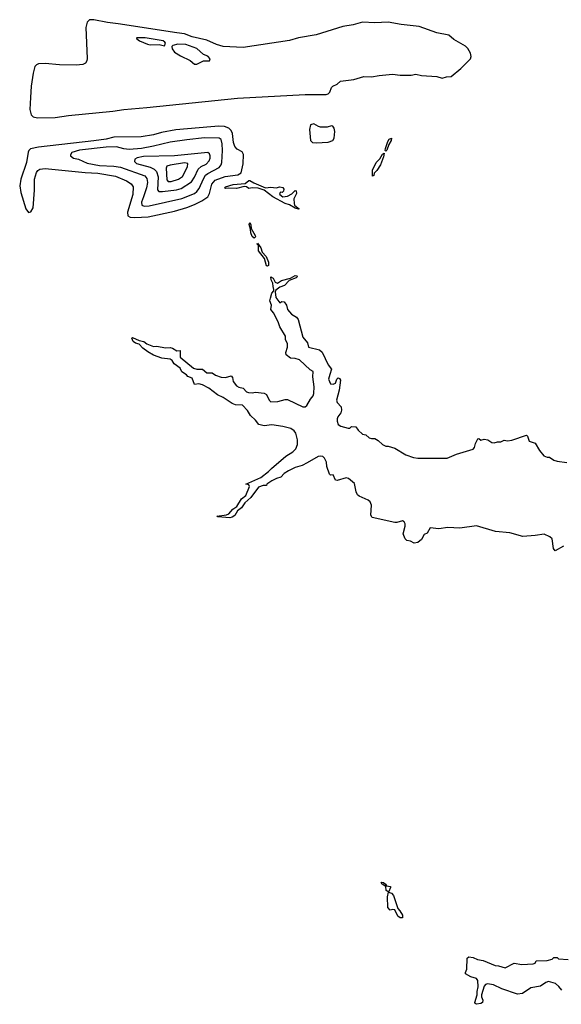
# Model space of a CAD drawing. Extents: x 2386897 to 2565480, y 579156 to 761880.
# Tile 91 of 191: x 2463104 to 2468002, y 667948 to 676858. Entities that reach past the tile are written whole.
import ezdxf

# ---------------------------------------------------------------- set-up
doc = ezdxf.new("R2010")
doc.units = 0

msp = doc.modelspace()

# ---------------------------------------------------------------- linework, layer by layer
at = {"layer": '0CON10XD'}
for points in [[(2463265, 675971.1), (2463425, 675973.7), (2463545, 675991.7), (2463945, 676030.9), (2464045, 676046.2), (2464255, 676062.2), (2465073.6, 676146.4), (2465685, 676180.4), (2465875, 676182), (2465895, 676188.2), (2465909.3, 676200.7), (2465925, 676244.2), (2465934.4, 676255), (2465975, 676274.6), (2466005, 676300.5), (2466125, 676316.8), (2466215, 676344.5), (2466285, 676341.2), (2466355, 676354), (2466475, 676363.4), (2466545, 676354.7), (2466645, 676354.6), (2466685, 676363.5), (2466738.5, 676351.5), (2466875, 676343.8), (2466925, 676327.3), (2466965, 676341.9), (2467006, 676345), (2467092.7, 676415), (2467179.2, 676505), (2467185.3, 676525), (2467179.3, 676555), (2467155, 676597.5), (2467135, 676619.1), (2467029.4, 676679.4), (2466985, 676718.1), (2466875, 676738.7), (2466715, 676796.6), (2466555, 676814.4), (2466435, 676835.2), (2466315, 676829), (2466205, 676833.9), (2466120.8, 676810.8), (2466025, 676795.8), (2465785, 676719.5), (2465625, 676692.2), (2465545, 676670.2), (2465125, 676607.6), (2464945, 676614.8), (2464885, 676632.8), (2464795, 676671.7), (2464665, 676704), (2464595, 676728.8), (2464525, 676739), (2463995, 676821.4), (2463898.5, 676831.5), (2463775, 676857.8), (2463735, 676856.7), (2463713.4, 676835), (2463703.4, 676786.6), (2463713.5, 676506.5), (2463710.2, 676485), (2463697.8, 676465), (2463675, 676453.3), (2463615, 676445.2), (2463465, 676448.8), (2463335, 676460.5), (2463275, 676457.2), (2463255, 676449.7), (2463240.3, 676435), (2463224.8, 676375.2), (2463207, 676255), (2463200.6, 676155), (2463196.6, 676045), (2463206.4, 675996.4), (2463225, 675979.7), (2463265, 675971.1)], [(2464415, 676620), (2464422.5, 676645), (2464417.5, 676655), (2464400, 676665), (2464240, 676695), (2464160, 676695), (2464162.5, 676685), (2464187.5, 676665), (2464260, 676635), (2464285, 676630), (2464365, 676632.5), (2464415, 676620)], [(2464705, 676453.8), (2464765, 676486.7), (2464820, 676485), (2464827.5, 676505), (2464805, 676527.5), (2464765, 676542.5), (2464705, 676596.9), (2464605, 676634.3), (2464532.7, 676637.3), (2464490, 676625), (2464480, 676615), (2464482.5, 676595), (2464505, 676562.5), (2464559.3, 676529.3), (2464645, 676488.8), (2464685, 676456.2), (2464705, 676453.8)], [(2465785, 675744.5), (2465895, 675749.6), (2465936.1, 675765), (2465947.1, 675785), (2465952.5, 675845), (2465948.8, 675875), (2465936.8, 675895), (2465925, 675898.7), (2465885, 675886.2), (2465825, 675885.4), (2465805, 675890.4), (2465765, 675915.7), (2465733.4, 675906.6), (2465724.8, 675865), (2465734, 675765), (2465751.9, 675745), (2465785, 675744.5)], [(2464145, 675067.2), (2464265, 675073.5), (2464504.3, 675125.7), (2464615, 675157.9), (2464685, 675185.2), (2464751.7, 675218.3), (2464805, 675255.9), (2464820.8, 675285), (2464840.6, 675369.4), (2464872.9, 675405), (2464962.3, 675437.7), (2465077.6, 675452.4), (2465107.4, 675472.6), (2465125.1, 675554.9), (2465128.7, 675638.7), (2465115, 675662.1), (2465070.3, 675685), (2465049.7, 675709.7), (2465036.5, 675746.5), (2465027, 675827), (2465015.4, 675855.4), (2464995, 675876.6), (2464955, 675891.3), (2464905, 675895.6), (2464831.5, 675888.5), (2464515, 675861.1), (2464385, 675837.8), (2464315, 675814.8), (2464201.5, 675798.5), (2463955, 675793.8), (2463885, 675777), (2463775, 675761.6), (2463275, 675704.1), (2463201.4, 675688.6), (2463185.8, 675675), (2463179.8, 675659.7), (2463165.1, 675565), (2463115.4, 675414.6), (2463104.2, 675355), (2463113.4, 675293.4), (2463160.2, 675145), (2463185, 675113.8), (2463205, 675120.4), (2463227.1, 675155), (2463238.5, 675315), (2463238.9, 675415), (2463255.3, 675475), (2463267, 675493), (2463284.8, 675505.2), (2463335, 675511.2), (2463695, 675474), (2463811.8, 675468.2), (2463969.8, 675440.3), (2464070.5, 675400.5), (2464113.5, 675373.5), (2464130.5, 675345), (2464127.9, 675275), (2464079.8, 675115), (2464081.9, 675081.9), (2464101.7, 675071.7), (2464145, 675067.2)], [(2464229.1, 675169.1), (2464275, 675174.3), (2464569.7, 675240.3), (2464684.6, 675285.4), (2464707.3, 675302.7), (2464728.4, 675331.6), (2464765, 675418.2), (2464785, 675449.4), (2464805, 675466.1), (2464908.8, 675521.2), (2464927, 675543), (2464933, 675565), (2464939.2, 675675), (2464934.3, 675734.3), (2464925.4, 675775), (2464906.8, 675786.8), (2464775, 675788.3), (2464615, 675769.7), (2464465, 675750.5), (2464315, 675712.9), (2464205, 675692.5), (2464093.5, 675683.5), (2464045, 675688.4), (2463978.7, 675708.7), (2463885.7, 675705.7), (2463645, 675676.5), (2463576.7, 675655), (2463562.5, 675635), (2463562.5, 675625), (2463590, 675605), (2463635, 675596.7), (2463715, 675559.2), (2463825, 675538.7), (2463955, 675532.8), (2464015, 675523.1), (2464235, 675445.7), (2464255, 675421.9), (2464261.2, 675385), (2464251.6, 675335), (2464223.8, 675256.2), (2464206.7, 675205), (2464208.5, 675178.5), (2464229.1, 675169.1)], [(2466415, 675666.7), (2466408.8, 675675), (2466412.1, 675692.1), (2466433.8, 675755), (2466445, 675775.6), (2466465, 675786.7), (2466462.5, 675765), (2466440.6, 675729.4), (2466425, 675676.7), (2466415, 675666.7)], [(2464363.7, 675303.7), (2464395, 675303.9), (2464520.7, 675319.3), (2464565, 675330.5), (2464658.3, 675391.7), (2464685, 675432), (2464716.9, 675505), (2464745, 675530), (2464790.5, 675549.5), (2464818.8, 675581.2), (2464826.5, 675603.5), (2464825.9, 675625), (2464819.2, 675645), (2464805, 675656.1), (2464505, 675627.2), (2464225, 675618.4), (2464165, 675606.5), (2464145, 675595.7), (2464140.8, 675575), (2464161.2, 675555), (2464285, 675524), (2464321.2, 675505), (2464340, 675485), (2464356.7, 675435), (2464350.6, 675319.4), (2464363.7, 675303.7)], [(2466295, 675442.5), (2466295.7, 675495), (2466328.2, 675565), (2466361.1, 675598.9), (2466385, 675640), (2466399.5, 675649.5), (2466395, 675616.7), (2466365.6, 675545), (2466335, 675492.5), (2466310.8, 675469.2), (2466305, 675447.5), (2466295, 675442.5)], [(2464475, 675394.4), (2464540, 675415), (2464575, 675438.9), (2464620.8, 675525), (2464625, 675556.7), (2464595, 675562.1), (2464465, 675542.4), (2464435, 675531.4), (2464427.3, 675515), (2464435, 675408), (2464448, 675395), (2464475, 675394.4)], [(2465625, 675142), (2465595, 675151.9), (2465545, 675181.8), (2465504, 675195), (2465392.5, 675255), (2465313.8, 675313.8), (2465261.8, 675331.8), (2465205, 675336.7), (2465175, 675328.8), (2465154.5, 675344.5), (2465135, 675348.9), (2465065, 675328.9), (2464996.2, 675333.8), (2464965, 675330), (2464957.5, 675335), (2464965, 675346), (2465033.3, 675365), (2465143.4, 675376.6), (2465175, 675401.4), (2465185, 675402.9), (2465220.4, 675380.4), (2465327, 675337), (2465375, 675341.4), (2465423, 675337), (2465455, 675343.8), (2465485, 675340), (2465493.3, 675325), (2465490, 675305), (2465477, 675293), (2465463, 675297), (2465453.8, 675286.2), (2465457.5, 675275), (2465485, 675254), (2465525, 675261.2), (2465565, 675283.3), (2465595, 675312), (2465605, 675310), (2465606, 675285), (2465583.6, 675236.4), (2465585.3, 675195.3), (2465590.3, 675180.3), (2465618.8, 675155), (2465632.5, 675145), (2465625, 675142)], [(2465225, 674880.8), (2465205.7, 674895), (2465195, 674927.5), (2465192.3, 674962.3), (2465179.2, 675005), (2465185, 675023.3), (2465195, 675000), (2465197.5, 674967.5), (2465234.3, 674905), (2465235, 674892.5), (2465225, 674880.8)], [(2465345, 674626.2), (2465335, 674631.2), (2465317.8, 674697.8), (2465263.3, 674765), (2465263, 674813), (2465252, 674825), (2465255, 674836.2), (2465285, 674793.3), (2465297.5, 674755), (2465332.5, 674715), (2465354.2, 674665), (2465355, 674633.3), (2465345, 674626.2)], [(2465702.8, 672847.2), (2465657.7, 672822.3), (2465595, 672805.6), (2465533.7, 672776.3), (2465495, 672750.6), (2465465, 672716.7), (2465425, 672706), (2465385, 672685.7), (2465340, 672655), (2465337, 672643), (2465305, 672642.5), (2465265, 672626.2), (2465195.3, 672534.7), (2465140, 672485), (2465110.9, 672439.1), (2465075, 672412.2), (2465048.2, 672371.8), (2465025.2, 672354.8), (2465005, 672348.8), (2464895, 672358), (2464886.2, 672365), (2464975, 672376.2), (2464995.2, 672384.7), (2465031.3, 672428.7), (2465068.8, 672451.2), (2465109, 672521), (2465148.5, 672551.5), (2465181.2, 672635), (2465175, 672647.5), (2465150, 672655), (2465283.3, 672715), (2465355, 672768.8), (2465380, 672795), (2465511.2, 672908.8), (2465574.1, 672945.9), (2465601.2, 672975), (2465616.7, 673015), (2465616.7, 673055), (2465600, 673115), (2465587.1, 673137.1), (2465555, 673157.8), (2465484.2, 673175.8), (2465385, 673192), (2465315, 673183.8), (2465267.5, 673195), (2465236.7, 673235), (2465192.5, 673275), (2465165, 673320), (2465118.8, 673368.8), (2465055, 673374), (2465025, 673385.6), (2464945, 673438.6), (2464893.3, 673463.3), (2464815, 673523.3), (2464757.5, 673555), (2464725, 673561.2), (2464685, 673556.7), (2464665, 673613.3), (2464625, 673630), (2464613.3, 673645), (2464571.2, 673671.2), (2464554.2, 673705), (2464502.1, 673742.1), (2464482.8, 673772.8), (2464465, 673785.8), (2464390, 673795), (2464315, 673823.3), (2464262.2, 673852.2), (2464218, 673885), (2464185, 673922), (2464151.3, 673931.3), (2464130, 673945), (2464116.7, 673975), (2464120, 673980), (2464125, 673983.3), (2464185, 673956.2), (2464225.6, 673945.6), (2464255, 673923.1), (2464315, 673901.4), (2464345, 673903.3), (2464421.2, 673888.8), (2464465, 673890), (2464485, 673885.6), (2464525, 673862.5), (2464553.8, 673863.8), (2464556, 673805), (2464675, 673703.6), (2464705, 673694.1), (2464757.5, 673695), (2464795, 673662.9), (2464845, 673662.9), (2464875, 673640.6), (2464925, 673621.5), (2464965, 673620), (2465015, 673633.8), (2465029.5, 673619.5), (2465034.3, 673584.3), (2465064.6, 673544.6), (2465085, 673531.9), (2465125, 673522.9), (2465155, 673490.8), (2465173.6, 673483.6), (2465205, 673481.4), (2465235, 673487.5), (2465315, 673479.2), (2465336.4, 673466.4), (2465359.4, 673415), (2465375, 673401.1), (2465437, 673403), (2465505, 673421.2), (2465525, 673421.2), (2465665, 673353.3), (2465685, 673353.8), (2465700, 673365), (2465733.8, 673425), (2465757.4, 673452.6), (2465764.4, 673475), (2465767.1, 673535), (2465754.4, 673625), (2465756.7, 673675), (2465729.6, 673689.6), (2465635, 673778.6), (2465595, 673791.2), (2465552.5, 673795), (2465514, 673825), (2465509.2, 673845), (2465524.4, 673895), (2465526.2, 673923.8), (2465509.1, 673965), (2465507.5, 673995), (2465457.7, 674077.8), (2465441.8, 674125), (2465399.6, 674205), (2465376.2, 674235), (2465380, 674275), (2465365.3, 674315), (2465371.3, 674338.7), (2465385, 674382.5), (2465402.9, 674405), (2465403.5, 674415), (2465394.7, 674444.7), (2465394.6, 674475), (2465376.9, 674505), (2465375, 674530), (2465395, 674519.2), (2465414, 674484), (2465435, 674472.9), (2465472.4, 674497.6), (2465552.6, 674517.4), (2465595, 674544.1), (2465611.1, 674541.1), (2465615.4, 674535), (2465605, 674521.9), (2465541.5, 674498.5), (2465498.8, 674451.2), (2465455, 674436.7), (2465420, 674410), (2465415.5, 674395), (2465420, 674345), (2465455, 674296.7), (2465475, 674306.7), (2465495, 674303.3), (2465515.9, 674275.9), (2465526.7, 674235), (2465562.3, 674192.3), (2465605.8, 674165.8), (2465623.3, 674145), (2465664.2, 673985), (2465707.1, 673935), (2465714.2, 673894.2), (2465815, 673869.2), (2465838, 673848), (2465893, 673733), (2465924.3, 673695), (2465908.3, 673648.3), (2465897.5, 673605), (2465915, 673563.8), (2465939.5, 673560.5), (2465960, 673570), (2465970.8, 673605), (2465984.5, 673615.5), (2465995, 673612), (2466005.6, 673595), (2465994.2, 673505), (2465969.2, 673415), (2465974, 673395), (2466010, 673355), (2466015.5, 673325), (2466009.1, 673300.9), (2465980, 673265), (2465973.8, 673245), (2465973.6, 673223.6), (2465983.6, 673193.6), (2466008.3, 673178.3), (2466075, 673160), (2466088.3, 673161.7), (2466105, 673177.5), (2466145, 673172.5), (2466164.1, 673144.1), (2466205, 673107.5), (2466235, 673102.5), (2466263.3, 673075), (2466285, 673066.7), (2466317, 673067), (2466345, 673050), (2466385, 673012.5), (2466415, 672997.5), (2466435, 672997.5), (2466495, 672980), (2466595, 672920), (2466665, 672896.7), (2466705, 672890), (2466969.3, 672890.7), (2467055, 672927.5), (2467205, 672970), (2467217.5, 672985), (2467226.1, 673023.9), (2467246.4, 673063.6), (2467255, 673066.7), (2467275, 673054), (2467305, 673063.3), (2467336.1, 673056.1), (2467375, 673032.5), (2467395, 673027.5), (2467425, 673037.5), (2467455, 673037.5), (2467485, 673052.5), (2467515, 673047.5), (2467555, 673052.5), (2467687, 673097), (2467695, 673090), (2467710, 673045), (2467766.4, 673026.4), (2467805, 672960), (2467845, 672912.5), (2467875, 672897.5), (2467895, 672897.5), (2467935, 672872.5), (2467965, 672863.3), (2468050.7, 672850.7)], [(2468021.2, 672095), (2467945, 672052.5), (2467932.4, 672072.4), (2467918.9, 672158.9), (2467898.3, 672178.3), (2467847, 672203), (2467765, 672188.9), (2467655, 672181.1), (2467535, 672214.4), (2467407.6, 672227.6), (2467235, 672276.5), (2467085, 672256.8), (2466975, 672263.1), (2466895, 672251.2), (2466815, 672260.3), (2466787.8, 672212.2), (2466761.5, 672198.5), (2466736.9, 672155), (2466705, 672126.1), (2466670.8, 672120.8), (2466637.9, 672137.9), (2466605, 672145.5), (2466589.3, 672159.3), (2466572.3, 672205), (2466591.1, 672275), (2466590, 672295), (2466580.6, 672315), (2466565, 672321.8), (2466515, 672307.1), (2466495, 672307.7), (2466291.7, 672351.7), (2466280, 672375), (2466284, 672465), (2466273.8, 672495), (2466255, 672510.8), (2466175, 672545.7), (2466158.6, 672558.6), (2466145.5, 672585), (2466131.2, 672661.2), (2466077, 672707), (2466055, 672711.1), (2465975, 672688), (2465960.5, 672690.5), (2465938, 672738), (2465915, 672737.5), (2465906.4, 672746.4), (2465882.5, 672815), (2465878, 672855), (2465859.7, 672889.7), (2465845, 672904), (2465825, 672909.2), (2465803.3, 672905), (2465702.8, 672847.2)], [(2466435, 668966.7), (2466418.3, 668978.3), (2466414.1, 669014.1), (2466381.2, 669035), (2466373.8, 669045), (2466377.5, 669052.5), (2466395, 669048.8), (2466413.3, 669035), (2466420.7, 669020.7), (2466456.2, 669015), (2466458, 669005), (2466441.7, 668968.3), (2466435, 668966.7)], [(2466565, 668730), (2466545, 668730), (2466523.8, 668745), (2466495, 668802.5), (2466475, 668806.2), (2466455, 668800), (2466434.1, 668824.1), (2466428.9, 668918.9), (2466438.3, 668961.7), (2466465, 668953.1), (2466483.2, 668933.2), (2466523.8, 668813.8), (2466542, 668795), (2466565.6, 668755), (2466565, 668730)], [(2468005, 668076.7), (2467979.7, 668109.7), (2467948.8, 668135), (2467886.1, 668153.9), (2467862.5, 668145), (2467815, 668111.2), (2467725, 668096.2), (2467650, 668045), (2467605, 668040), (2467465, 668087.5), (2467390, 668125), (2467335, 668133.3), (2467315, 668126.7), (2467305, 668113.3), (2467279.1, 668035), (2467278.8, 668015), (2467292.7, 667985), (2467288.5, 667965), (2467275, 667953.8), (2467235, 667947.8), (2467224, 667954), (2467220.5, 667965), (2467241.9, 668035), (2467239.5, 668065), (2467248.9, 668105), (2467245.5, 668164.5), (2467235, 668182.5), (2467185, 668196), (2467136.7, 668225), (2467134, 668235), (2467148.8, 668265), (2467151.2, 668365), (2467165, 668376.2), (2467205, 668372), (2467243.6, 668353.6), (2467295, 668344.4), (2467405, 668300), (2467433.6, 668296.4), (2467495, 668276.5), (2467575, 668320.8), (2467645, 668308), (2467746.2, 668313.8), (2467765, 668320), (2467775, 668340), (2467875, 668343.8), (2467920, 668355), (2467935, 668370), (2467965, 668370), (2467975, 668360), (2468065, 668352.2)]]:
    msp.add_lwpolyline(points, dxfattribs=at)

doc.saveas('drawing.dxf')
